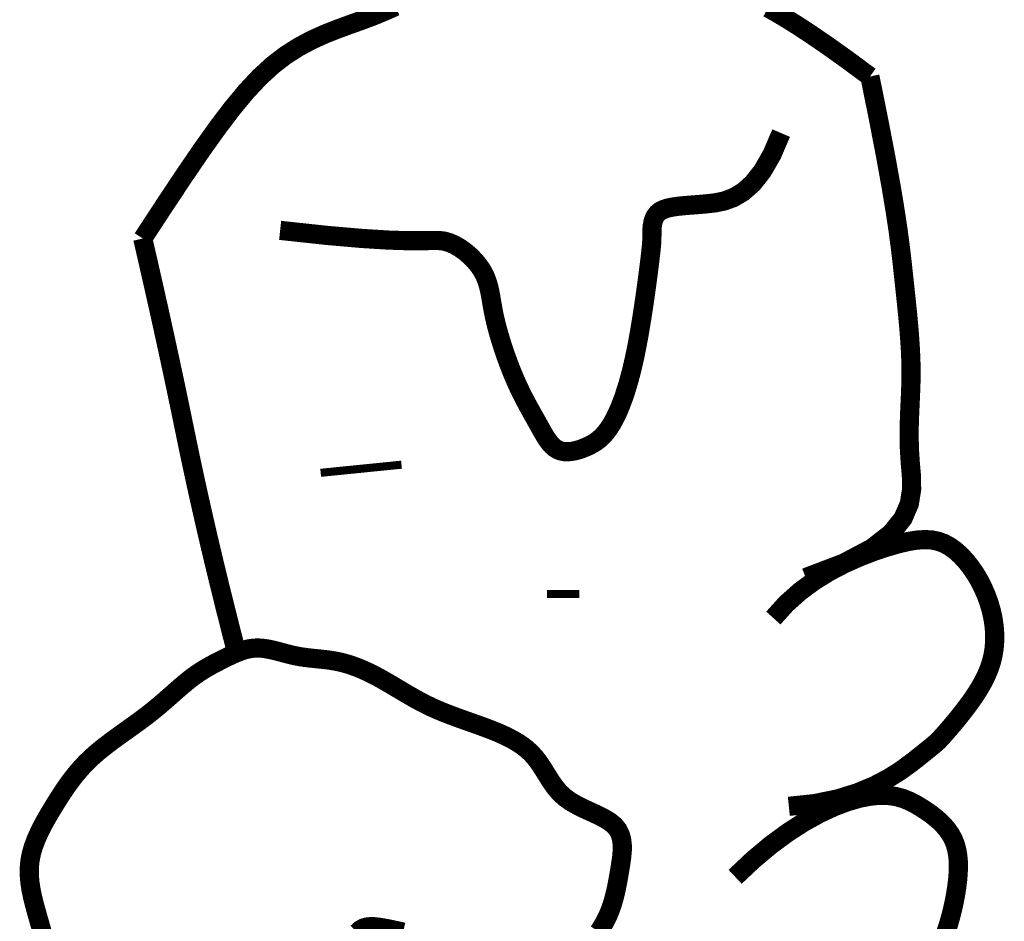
# Model space of a CAD drawing. Extents: x 0.5 to 9, y 11.5 to 22.5.
# Tile 166 of 169: x 7.923 to 8.041, y 13.372 to 13.48. Entities that reach past the tile are written whole.
import ezdxf

# ---------------------------------------------------------------- set-up
doc = ezdxf.new("R2010")
doc.units = 0
doc.header["$MEASUREMENT"] = 0
doc.layers.add('FACE', color=160, linetype='CONTINUOUS')

msp = doc.modelspace()

# ---------------------------------------------------------------- linework, layer by layer
at = {"layer": 'FACE', "color": 7}
for points, const_width in [([(7.937946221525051, 13.45350999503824), (7.940562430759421, 13.45750653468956), (7.942908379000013, 13.4610375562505), (7.945023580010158, 13.46413595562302), (7.946947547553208, 13.46683462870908), (7.948719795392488, 13.46916647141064), (7.950379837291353, 13.47116437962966), (7.95196718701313, 13.47286124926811), (7.953521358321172, 13.47428997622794), (7.955074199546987, 13.475483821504), (7.956626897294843, 13.47647750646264), (7.958172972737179, 13.47730611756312), (7.95970594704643, 13.47800474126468), (7.961219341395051, 13.47860846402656), (7.962706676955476, 13.479152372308), (7.964161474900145, 13.47967155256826), (7.965577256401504, 13.48020109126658), (7.966950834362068, 13.48076738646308), (7.968292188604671, 13.48136208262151)], 0.002302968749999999), ([(8.012998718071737, 13.48118288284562), (8.013929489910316, 13.48065891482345), (8.015082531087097, 13.47997658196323), (8.016487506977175, 13.47910059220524), (8.018174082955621, 13.47799565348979), (8.020171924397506, 13.47662647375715), (8.02251069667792, 13.47495776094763), (8.025220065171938, 13.47295422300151)], 0.002302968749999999), ([(8.02522006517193, 13.47295422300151), (8.026278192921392, 13.46771620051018), (8.027115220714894, 13.46336530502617), (8.027762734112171, 13.45977881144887), (8.02825231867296, 13.45683399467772), (8.028615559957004, 13.45440812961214), (8.028884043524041, 13.45237849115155), (8.029089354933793, 13.45062235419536), (8.029263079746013, 13.449016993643), (8.029430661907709, 13.44746028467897), (8.029592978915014, 13.44593250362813), (8.029744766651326, 13.44443452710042), (8.029880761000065, 13.44296723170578), (8.029995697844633, 13.44153149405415), (8.030084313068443, 13.44012819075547), (8.030141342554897, 13.43875819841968), (8.030161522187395, 13.43742239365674), (8.030142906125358, 13.43611886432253), (8.030096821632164, 13.43483454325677), (8.030037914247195, 13.43355357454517), (8.02998082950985, 13.43226010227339), (8.029940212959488, 13.43093827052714), (8.02993071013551, 13.42957222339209), (8.029966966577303, 13.42814610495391), (8.030063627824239, 13.42664405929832), (8.03020163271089, 13.42505574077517), (8.030227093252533, 13.4233928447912), (8.029952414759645, 13.42167257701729), (8.029190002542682, 13.41991214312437), (8.027752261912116, 13.41812874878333), (8.025451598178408, 13.41633959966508), (8.022100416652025, 13.41456190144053), (8.017511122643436, 13.41281285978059)], 0.002302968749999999), ([(7.954436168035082, 13.45448915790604), (7.959945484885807, 13.45389288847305), (7.964224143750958, 13.45351949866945), (7.967451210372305, 13.45331982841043), (7.969805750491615, 13.45324471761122), (7.971466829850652, 13.45324500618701), (7.972613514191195, 13.45327153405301), (7.973424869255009, 13.45327514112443), (7.974079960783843, 13.45320666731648), (7.974725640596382, 13.4530276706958), (7.975379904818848, 13.45274258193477), (7.976028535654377, 13.45236654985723), (7.97665731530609, 13.45191472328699), (7.977252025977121, 13.45140225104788), (7.977798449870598, 13.45084428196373), (7.97828236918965, 13.45025596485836), (7.978689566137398, 13.4496524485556), (7.979011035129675, 13.44904509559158), (7.979258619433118, 13.44843012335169), (7.979449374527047, 13.44779996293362), (7.979600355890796, 13.44714704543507), (7.979728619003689, 13.44646380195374), (7.979851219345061, 13.44574266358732), (7.97998521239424, 13.44497606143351), (7.980147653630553, 13.44415642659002), (7.980351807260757, 13.4432799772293), (7.980595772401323, 13.44235807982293), (7.980873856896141, 13.44140588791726), (7.981180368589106, 13.44043855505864), (7.981509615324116, 13.43947123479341), (7.981855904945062, 13.43851908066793), (7.982213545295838, 13.43759724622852), (7.982576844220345, 13.43672088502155), (7.982940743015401, 13.43590167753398), (7.983302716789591, 13.43513741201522), (7.983660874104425, 13.43442240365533), (7.984013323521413, 13.43375096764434), (7.984358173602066, 13.43311741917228), (7.984693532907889, 13.4325160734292), (7.985017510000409, 13.43194124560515), (7.985328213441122, 13.43138725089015), (7.985625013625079, 13.4308506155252), (7.985912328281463, 13.43033670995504), (7.986195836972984, 13.42985311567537), (7.986481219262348, 13.42940741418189), (7.986774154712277, 13.4290071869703), (7.987080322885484, 13.42866001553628), (7.987405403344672, 13.42837348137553), (7.987755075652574, 13.42815516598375), (7.988133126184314, 13.42801012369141), (7.988535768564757, 13.42793330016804), (7.988957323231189, 13.42791711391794), (7.989392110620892, 13.42795398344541), (7.989834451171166, 13.42803632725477), (7.990278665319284, 13.42815656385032), (7.990719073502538, 13.42830711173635), (7.991149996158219, 13.42848038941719), (7.991567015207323, 13.42867165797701), (7.991970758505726, 13.42888754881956), (7.992363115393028, 13.42913753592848), (7.992745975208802, 13.42943109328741), (7.993121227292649, 13.42977769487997), (7.993490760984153, 13.43018681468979), (7.993856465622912, 13.43066792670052), (7.994220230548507, 13.43123050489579), (7.994583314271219, 13.43188275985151), (7.994944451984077, 13.4326278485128), (7.995301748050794, 13.43346766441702), (7.995653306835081, 13.43440410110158), (7.995997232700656, 13.43543905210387), (7.996331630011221, 13.43657441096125), (7.996654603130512, 13.43781207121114), (7.996964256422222, 13.4391539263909), (7.997258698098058, 13.44059492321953), (7.997536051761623, 13.44210222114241), (7.997794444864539, 13.44363603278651), (7.998032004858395, 13.44515657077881), (7.998246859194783, 13.44662404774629), (7.998437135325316, 13.44799867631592), (7.998600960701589, 13.44924066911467), (7.998736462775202, 13.45031023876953), (7.998842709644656, 13.45117959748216), (7.998922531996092, 13.451868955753), (7.998979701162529, 13.45241052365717), (7.999017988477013, 13.4528365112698), (7.999041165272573, 13.453179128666), (7.999053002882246, 13.45347058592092), (7.999057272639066, 13.45374309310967), (7.99905774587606, 13.45402886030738), (7.999059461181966, 13.45435251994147), (7.999072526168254, 13.45470839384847), (7.999108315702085, 13.45508322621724), (7.999178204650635, 13.4554637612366), (7.999293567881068, 13.4558367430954), (7.999465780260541, 13.45618891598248), (7.999706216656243, 13.45650702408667), (8.000026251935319, 13.45677781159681), (8.000434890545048, 13.45699196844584), (8.000931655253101, 13.45715596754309), (8.00151369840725, 13.45728022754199), (8.00217817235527, 13.45737516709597), (8.002922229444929, 13.45745120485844), (8.003743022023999, 13.45751875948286), (8.004637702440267, 13.45758824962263), (8.005603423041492, 13.4576700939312), (8.006635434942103, 13.4577867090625), (8.00772138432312, 13.45800850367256), (8.008847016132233, 13.4584178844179), (8.009998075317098, 13.45909725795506), (8.011160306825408, 13.46012903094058), (8.012319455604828, 13.46159561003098), (8.013461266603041, 13.46357940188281), (8.014571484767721, 13.46616281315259)], 0.002302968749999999), ([(7.949215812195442, 13.40379898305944), (7.949209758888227, 13.40382218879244), (7.948509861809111, 13.40655046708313), (7.947814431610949, 13.40930680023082), (7.947131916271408, 13.41206427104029), (7.94647076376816, 13.41479596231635), (7.945830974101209, 13.417501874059), (7.94521254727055, 13.42018200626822), (7.944615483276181, 13.42283635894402), (7.944039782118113, 13.42546493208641), (7.943485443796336, 13.42806772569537), (7.942952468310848, 13.43064473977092), (7.942417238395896, 13.43324561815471), (7.941856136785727, 13.43592000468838), (7.941269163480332, 13.43866789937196), (7.94065631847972, 13.44148930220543), (7.940017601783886, 13.44438421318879), (7.939353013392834, 13.44735263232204), (7.938662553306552, 13.45039455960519), (7.937946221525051, 13.45350999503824)], 0.002302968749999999), ([(7.959302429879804, 13.42539099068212), (7.969002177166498, 13.42636639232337)], 0.0009694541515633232), ([(8.013633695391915, 13.40796056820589), (8.015171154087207, 13.40966891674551), (8.01684514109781, 13.41116419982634), (8.01861017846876, 13.41246060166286), (8.020420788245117, 13.41357230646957), (8.022231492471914, 13.41451349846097), (8.023996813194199, 13.41529836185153), (8.025671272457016, 13.41594108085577), (8.027209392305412, 13.41645583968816), (8.02857674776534, 13.41685461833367), (8.029783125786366, 13.4171405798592), (8.030849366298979, 13.4173146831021), (8.031796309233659, 13.41737788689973), (8.032644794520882, 13.41733115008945), (8.033415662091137, 13.41717543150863), (8.034129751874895, 13.41691168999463), (8.034807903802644, 13.41654088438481), (8.035466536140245, 13.41606570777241), (8.036104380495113, 13.41549579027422), (8.036715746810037, 13.41484249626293), (8.03729494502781, 13.41411719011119), (8.037836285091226, 13.41333123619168), (8.038334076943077, 13.41249599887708), (8.038782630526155, 13.41162284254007), (8.039176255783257, 13.4107231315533), (8.039509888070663, 13.40980721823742), (8.03978096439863, 13.40888140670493), (8.039987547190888, 13.40795098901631), (8.040127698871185, 13.407021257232), (8.040199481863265, 13.40609750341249), (8.04020095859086, 13.40518501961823), (8.040130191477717, 13.4042890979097), (8.039985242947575, 13.40341503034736), (8.039766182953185, 13.40256730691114), (8.039481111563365, 13.40174720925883), (8.039140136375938, 13.40095521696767), (8.038753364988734, 13.40019180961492), (8.038330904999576, 13.39945746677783), (8.037882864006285, 13.39875266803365), (8.037419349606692, 13.39807789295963), (8.036950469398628, 13.39743362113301), (8.036485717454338, 13.39682092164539), (8.036032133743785, 13.39624322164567), (8.035596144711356, 13.39570453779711), (8.035184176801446, 13.39520888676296), (8.034802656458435, 13.39476028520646), (8.034458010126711, 13.39436274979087), (8.034156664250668, 13.39402029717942), (8.033905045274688, 13.39373694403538), (8.033702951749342, 13.39351121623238), (8.033523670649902, 13.39331967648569), (8.033333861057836, 13.39313339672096), (8.033100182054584, 13.39292344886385), (8.032789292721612, 13.39266090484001), (8.032367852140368, 13.39231683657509), (8.031802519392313, 13.39186231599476), (8.031059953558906, 13.39126841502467), (8.030108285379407, 13.39052053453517), (8.028921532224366, 13.38966139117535), (8.027475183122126, 13.38874803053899), (8.025744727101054, 13.3878374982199), (8.023705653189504, 13.38698683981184), (8.021333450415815, 13.38625310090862), (8.018603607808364, 13.38569332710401), (8.015491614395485, 13.38536456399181)], 0.002302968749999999), ([(7.986471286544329, 13.41085560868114), (7.990351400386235, 13.41085775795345)], 0.0009694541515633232), ([(7.925864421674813, 13.37031070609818), (7.925623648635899, 13.37117039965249), (7.925380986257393, 13.37202061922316), (7.925139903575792, 13.372869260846), (7.924910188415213, 13.37371790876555), (7.924703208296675, 13.37456656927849), (7.924530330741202, 13.37541524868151), (7.924402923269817, 13.37626395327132), (7.924332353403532, 13.37711268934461), (7.924329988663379, 13.37796146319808), (7.924407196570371, 13.37881028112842), (7.924571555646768, 13.37965883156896), (7.924815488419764, 13.38050553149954), (7.925127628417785, 13.38134848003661), (7.92549660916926, 13.38218577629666), (7.925911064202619, 13.38301551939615), (7.926359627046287, 13.38383580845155), (7.926830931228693, 13.38464474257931), (7.927313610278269, 13.38544042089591), (7.927799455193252, 13.38622126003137), (7.928292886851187, 13.38698694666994), (7.928801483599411, 13.3877374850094), (7.929332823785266, 13.38847287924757), (7.929894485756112, 13.38919313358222), (7.930494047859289, 13.38989825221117), (7.931139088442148, 13.39058823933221), (7.931837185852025, 13.39126309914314), (7.932592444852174, 13.39192314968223), (7.93339507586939, 13.3925699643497), (7.934231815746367, 13.39320543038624), (7.935089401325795, 13.39383143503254), (7.935954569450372, 13.39444986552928), (7.936814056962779, 13.39506260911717), (7.937654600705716, 13.39567155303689), (7.938462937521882, 13.39627858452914), (7.93922864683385, 13.39688432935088), (7.939952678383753, 13.39748436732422), (7.94063882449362, 13.39807301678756), (7.941290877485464, 13.39864459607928), (7.941912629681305, 13.39919342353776), (7.942507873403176, 13.3997138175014), (7.943080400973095, 13.40020009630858), (7.943634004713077, 13.4006465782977), (7.944172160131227, 13.40104947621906), (7.944697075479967, 13.4014125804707), (7.945210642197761, 13.40174157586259), (7.945714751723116, 13.40204214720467), (7.946211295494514, 13.40231997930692), (7.946702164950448, 13.40258075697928), (7.9471892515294, 13.40283016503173), (7.947674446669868, 13.40307388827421), (7.948159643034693, 13.40331540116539), (7.948646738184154, 13.40354933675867), (7.949137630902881, 13.40376811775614), (7.949634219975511, 13.40396416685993), (7.95013840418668, 13.40412990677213), (7.950652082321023, 13.40425776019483), (7.951177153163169, 13.40434014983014), (7.951715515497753, 13.40436949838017), (7.952268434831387, 13.40434138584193), (7.952834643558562, 13.40426402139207), (7.953412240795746, 13.40414877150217), (7.953999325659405, 13.4040070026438), (7.954593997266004, 13.40385008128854), (7.95519435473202, 13.40368937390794), (7.955798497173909, 13.4035362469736), (7.956404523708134, 13.40340206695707), (7.957010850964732, 13.40329504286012), (7.957617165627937, 13.4032107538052), (7.958223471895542, 13.40314162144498), (7.958829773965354, 13.40308006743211), (7.959436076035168, 13.40301851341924), (7.960042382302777, 13.40294938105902), (7.960648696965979, 13.4028650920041), (7.961255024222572, 13.40275806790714), (7.961861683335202, 13.4026219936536), (7.962470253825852, 13.40245560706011), (7.963082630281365, 13.40225890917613), (7.963700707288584, 13.40203190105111), (7.96432637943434, 13.40177458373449), (7.964961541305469, 13.40148695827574), (7.965608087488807, 13.40116902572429), (7.966267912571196, 13.40082078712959), (7.966942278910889, 13.40044350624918), (7.967629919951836, 13.40004349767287), (7.968328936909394, 13.39962833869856), (7.96903743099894, 13.39920560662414), (7.969753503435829, 13.39878287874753), (7.970475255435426, 13.39836773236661), (7.971200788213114, 13.39796774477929), (7.971928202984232, 13.39759049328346), (7.972656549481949, 13.39724134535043), (7.973388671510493, 13.39691682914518), (7.974128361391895, 13.3966112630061), (7.974879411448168, 13.39631896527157), (7.975645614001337, 13.39603425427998), (7.976430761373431, 13.39575144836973), (7.977238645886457, 13.39546486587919), (7.978073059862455, 13.39516882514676), (7.978934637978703, 13.39485764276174), (7.979811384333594, 13.39452562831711), (7.980688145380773, 13.39416708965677), (7.981549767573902, 13.3937763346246), (7.98238109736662, 13.39334767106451), (7.983166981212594, 13.39287540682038), (7.983892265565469, 13.39235384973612), (7.984541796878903, 13.39177730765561), (7.985107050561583, 13.3911438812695), (7.985606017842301, 13.39046684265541), (7.986063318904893, 13.38976325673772), (7.986503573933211, 13.3890501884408), (7.986951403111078, 13.38834470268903), (7.987431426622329, 13.38766386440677), (7.987968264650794, 13.38702473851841), (7.988586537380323, 13.38644438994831), (7.989301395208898, 13.38593419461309), (7.990090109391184, 13.38548277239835), (7.990920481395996, 13.3850730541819), (7.991760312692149, 13.38468797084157), (7.992577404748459, 13.38431045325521), (7.993339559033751, 13.38392343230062), (7.994014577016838, 13.38350983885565), (7.994570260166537, 13.38305260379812), (7.994982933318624, 13.38253876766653), (7.995263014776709, 13.38197180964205), (7.995429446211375, 13.38135931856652), (7.995501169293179, 13.38070888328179), (7.995497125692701, 13.38002809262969), (7.995436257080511, 13.37932453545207), (7.995337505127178, 13.37860580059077), (7.995219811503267, 13.37787947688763), (7.995098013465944, 13.37715220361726), (7.994970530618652, 13.37642682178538), (7.994831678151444, 13.37570522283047), (7.994675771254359, 13.37498929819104), (7.994497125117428, 13.37428093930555), (7.994290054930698, 13.37358203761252), (7.994048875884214, 13.37289448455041), (7.993767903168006, 13.37222017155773), (7.993443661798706, 13.37156193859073), (7.993081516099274, 13.37092641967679), (7.992689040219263, 13.37032119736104)], 0.002302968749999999), ([(8.00904798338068, 13.37690610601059), (8.01121440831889, 13.3789494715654), (8.013323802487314, 13.38071407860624), (8.015361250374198, 13.38221570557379), (8.017311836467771, 13.38347013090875), (8.019160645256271, 13.38449313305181), (8.020892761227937, 13.38530049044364), (8.022493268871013, 13.38590798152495), (8.023947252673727, 13.38633138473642), (8.025245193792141, 13.38658704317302), (8.026399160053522, 13.38669355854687), (8.027426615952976, 13.38667009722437), (8.028345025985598, 13.38653582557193), (8.029171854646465, 13.38630990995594), (8.029924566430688, 13.38601151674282), (8.030620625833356, 13.38565981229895), (8.031277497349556, 13.38527396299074), (8.031908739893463, 13.38486954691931), (8.032512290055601, 13.38444778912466), (8.033082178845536, 13.38400632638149), (8.033612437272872, 13.38354279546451), (8.03409709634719, 13.38305483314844), (8.03453018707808, 13.38254007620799), (8.034905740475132, 13.38199616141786), (8.035217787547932, 13.38142072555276), (8.035462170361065, 13.38081187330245), (8.035641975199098, 13.38016958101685), (8.035762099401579, 13.37949429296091), (8.035827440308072, 13.3787864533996), (8.035842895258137, 13.37804650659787), (8.035813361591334, 13.37727489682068), (8.035743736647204, 13.37647206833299), (8.035638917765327, 13.37563846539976), (8.035502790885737, 13.37477541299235), (8.035335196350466, 13.37388775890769), (8.035134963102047, 13.37298123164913), (8.034900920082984, 13.37206155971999), (8.034631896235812, 13.37113447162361), (8.034326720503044, 13.37020569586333)], 0.002302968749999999), ([(7.969196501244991, 13.37026839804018), (7.968394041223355, 13.37045299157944), (7.967633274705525, 13.37061487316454), (7.966931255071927, 13.37075026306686), (7.966300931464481, 13.37085411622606), (7.965738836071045, 13.37091632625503), (7.965237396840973, 13.37092552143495), (7.964789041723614, 13.37087033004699), (7.964386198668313, 13.37073938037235), (7.964021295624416, 13.3705213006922), (7.963686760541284, 13.37020471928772)], 0.002302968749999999)]:
    msp.add_lwpolyline(points, dxfattribs=dict(at, const_width=const_width))

doc.saveas('drawing.dxf')
